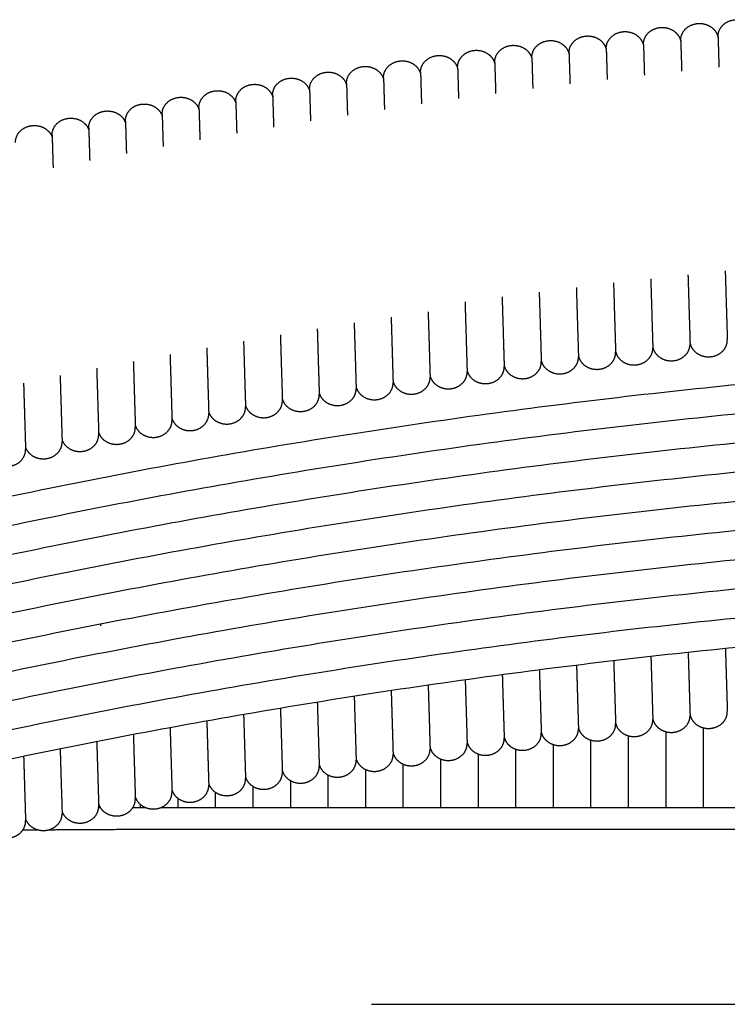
# Model space of a CAD drawing. Header units: millimetres. Extents: x -31695 to -19845, y -5614 to 7253.
# Tile 33 of 256: x -28139 to -28068, y -4019 to -3921. Entities that reach past the tile are written whole.
import ezdxf

# ---------------------------------------------------------------- set-up
doc = ezdxf.new("R2010")
doc.units = ezdxf.units.MM
doc.layers.add('2d', color=7, linetype='Continuous', true_color=0x000000)

msp = doc.modelspace()

# ---------------------------------------------------------------- linework, layer by layer
at = {"layer": '2d', "linetype": 'Continuous', "lineweight": -3}
msp.add_lwpolyline([(-28103.811, -4019.466), (-27998.534, -4019.466)], dxfattribs=at)
for points, weights, knots in [([(-28069.143, -3922.684), (-28069.164, -3921.993), (-28068.629, -3921.492), (-28068.094, -3920.991), (-28067.317, -3920.972), (-28066.54, -3920.954), (-28065.975, -3921.429), (-28065.508, -3921.822), (-28065.411, -3922.388)], [1, 0.923879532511, 1, 0.923879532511, 1, 0.923879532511, 1, 0.945896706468, 1], [0, 0, 0, 0.1374447, 0.1374447, 0.2748894, 0.2748894, 0.412334, 0.412334, 0.5279912, 0.5279912, 0.5279912]), ([(-28076.601, -3923.459), (-28076.622, -3922.768), (-28076.087, -3922.266), (-28075.552, -3921.765), (-28074.775, -3921.746), (-28073.997, -3921.728), (-28073.433, -3922.203), (-28072.984, -3922.581), (-28072.876, -3923.123)], [1, 0.923879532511, 1, 0.923879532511, 1, 0.923879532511, 1, 0.949749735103, 1], [0, 0, 0, 0.1374447, 0.1374447, 0.2748894, 0.2748894, 0.412334, 0.412334, 0.5237604, 0.5237604, 0.5237604]), ([(-28072.873, -3923.061), (-28072.894, -3922.371), (-28072.359, -3921.869), (-28071.824, -3921.368), (-28071.047, -3921.349), (-28070.27, -3921.331), (-28069.705, -3921.806), (-28069.247, -3922.192), (-28069.144, -3922.745)], [1, 0.923879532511, 1, 0.923879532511, 1, 0.923879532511, 1, 0.947841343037, 1], [0, 0, 0, 0.1374447, 0.1374447, 0.2748894, 0.2748894, 0.412334, 0.412334, 0.5258749, 0.5258749, 0.5258749]), ([(-28084.047, -3924.313), (-28084.068, -3923.623), (-28083.533, -3923.121), (-28082.998, -3922.62), (-28082.221, -3922.601), (-28081.444, -3922.583), (-28080.879, -3923.058), (-28080.456, -3923.415), (-28080.334, -3923.922)], [1, 0.923879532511, 1, 0.923879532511, 1, 0.923879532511, 1, 0.95490735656, 1], [0, 0, 0, 0.1374447, 0.1374447, 0.2748894, 0.2748894, 0.412334, 0.412334, 0.5178411, 0.5178411, 0.5178411]), ([(-28080.326, -3923.876), (-28080.347, -3923.185), (-28079.812, -3922.684), (-28079.277, -3922.182), (-28078.499, -3922.164), (-28077.722, -3922.145), (-28077.158, -3922.621), (-28076.718, -3922.991), (-28076.605, -3923.52)], [1, 0.923879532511, 1, 0.923879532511, 1, 0.923879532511, 1, 0.951621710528, 1], [0, 0, 0, 0.1374447, 0.1374447, 0.2748894, 0.2748894, 0.412334, 0.412334, 0.5216478, 0.5216478, 0.5216478]), ([(-28091.481, -3925.248), (-28091.502, -3924.558), (-28090.967, -3924.056), (-28090.432, -3923.555), (-28089.655, -3923.536), (-28088.878, -3923.518), (-28088.313, -3923.993), (-28087.9, -3924.341), (-28087.774, -3924.834)], [1, 0.923879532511, 1, 0.923879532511, 1, 0.923879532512, 1, 0.956994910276, 1], [0, 0, 0, 0.1374447, 0.1374447, 0.2748894, 0.2748894, 0.412334, 0.412334, 0.5153517, 0.5153517, 0.5153517]), ([(-28087.766, -3924.771), (-28087.787, -3924.08), (-28087.252, -3923.579), (-28086.717, -3923.077), (-28085.94, -3923.059), (-28085.162, -3923.04), (-28084.598, -3923.515), (-28084.176, -3923.871), (-28084.054, -3924.376)], [1, 0.923879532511, 1, 0.923879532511, 1, 0.923879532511, 1, 0.955255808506, 1], [0, 0, 0, 0.1374447, 0.1374447, 0.2748894, 0.2748894, 0.412334, 0.412334, 0.5174295, 0.5174295, 0.5174295]), ([(-28098.902, -3926.263), (-28098.922, -3925.572), (-28098.388, -3925.071), (-28097.853, -3924.57), (-28097.075, -3924.551), (-28096.298, -3924.533), (-28095.733, -3925.008), (-28095.31, -3925.364), (-28095.189, -3925.871)], [1, 0.923879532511, 1, 0.923879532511, 1, 0.923879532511, 1, 0.954964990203, 1], [0, 0, 0, 0.1374447, 0.1374447, 0.2748894, 0.2748894, 0.412334, 0.412334, 0.5177731, 0.5177731, 0.5177731]), ([(-28095.193, -3925.746), (-28095.214, -3925.055), (-28094.679, -3924.554), (-28094.144, -3924.052), (-28093.367, -3924.034), (-28092.59, -3924.015), (-28092.025, -3924.49), (-28091.602, -3924.847), (-28091.48, -3925.354)], [1, 0.923879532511, 1, 0.923879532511, 1, 0.923879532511, 1, 0.954951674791, 1], [0, 0, 0, 0.1374447, 0.1374447, 0.2748894, 0.2748894, 0.412334, 0.412334, 0.5177888, 0.5177888, 0.5177888]), ([(-28106.307, -3927.358), (-28106.328, -3926.667), (-28105.793, -3926.166), (-28105.258, -3925.664), (-28104.481, -3925.646), (-28103.703, -3925.627), (-28103.139, -3926.103), (-28102.728, -3926.449), (-28102.601, -3926.94)], [1, 0.923879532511, 1, 0.923879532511, 1, 0.923879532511, 1, 0.957345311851, 1], [0, 0, 0, 0.1374447, 0.1374447, 0.2748894, 0.2748894, 0.412334, 0.412334, 0.5149281, 0.5149281, 0.5149281]), ([(-28102.606, -3926.8), (-28102.627, -3926.11), (-28102.092, -3925.608), (-28101.557, -3925.107), (-28100.78, -3925.088), (-28100.003, -3925.07), (-28099.438, -3925.545), (-28099.018, -3925.899), (-28098.895, -3926.402)], [1, 0.923879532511, 1, 0.923879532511, 1, 0.923879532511, 1, 0.955579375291, 1], [0, 0, 0, 0.1374447, 0.1374447, 0.2748894, 0.2748894, 0.412334, 0.412334, 0.517046, 0.517046, 0.517046]), ([(-28113.697, -3928.532), (-28113.718, -3927.842), (-28113.183, -3927.34), (-28112.648, -3926.839), (-28111.871, -3926.82), (-28111.093, -3926.802), (-28110.529, -3927.277), (-28110.135, -3927.608), (-28110.001, -3928.075)], [1, 0.923879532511, 1, 0.923879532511, 1, 0.923879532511, 1, 0.960767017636, 1], [0, 0, 0, 0.1374447, 0.1374447, 0.2748894, 0.2748894, 0.412334, 0.412334, 0.5106987, 0.5106987, 0.5106987]), ([(-28110.004, -3927.935), (-28110.025, -3927.244), (-28109.49, -3926.743), (-28108.955, -3926.242), (-28108.178, -3926.223), (-28107.4, -3926.205), (-28106.836, -3926.68), (-28106.434, -3927.019), (-28106.303, -3927.497)], [1, 0.923879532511, 1, 0.923879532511, 1, 0.923879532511, 1, 0.959074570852, 1], [0, 0, 0, 0.1374447, 0.1374447, 0.2748894, 0.2748894, 0.412334, 0.412334, 0.5128123, 0.5128123, 0.5128123]), ([(-28117.385, -3929.149), (-28117.406, -3928.459), (-28116.871, -3927.957), (-28116.336, -3927.456), (-28115.559, -3927.437), (-28114.782, -3927.419), (-28114.217, -3927.894), (-28113.833, -3928.218), (-28113.696, -3928.672)], [1, 0.923879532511, 1, 0.923879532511, 1, 0.923879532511, 1, 0.962422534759, 1], [0, 0, 0, 0.1374447, 0.1374447, 0.2748894, 0.2748894, 0.412334, 0.412334, 0.5085875, 0.5085875, 0.5085875]), ([(-28124.749, -3930.443), (-28124.77, -3929.752), (-28124.235, -3929.251), (-28123.7, -3928.749), (-28122.923, -3928.731), (-28122.146, -3928.712), (-28121.581, -3929.188), (-28121.205, -3929.505), (-28121.065, -3929.949)], [1, 0.923879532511, 1, 0.923879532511, 1, 0.923879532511, 1, 0.96386710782, 1], [0, 0, 0, 0.1374447, 0.1374447, 0.2748894, 0.2748894, 0.412334, 0.412334, 0.5067077, 0.5067077, 0.5067077]), ([(-28121.07, -3929.786), (-28121.091, -3929.096), (-28120.556, -3928.594), (-28120.021, -3928.093), (-28119.243, -3928.074), (-28118.466, -3928.056), (-28117.902, -3928.531), (-28117.519, -3928.854), (-28117.381, -3929.306)], [1, 0.923879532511, 1, 0.923879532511, 1, 0.923879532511, 1, 0.962695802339, 1], [0, 0, 0, 0.1374447, 0.1374447, 0.2748894, 0.2748894, 0.412334, 0.412334, 0.5082346, 0.5082346, 0.5082346]), ([(-28128.424, -3931.12), (-28128.445, -3930.429), (-28127.91, -3929.927), (-28127.375, -3929.426), (-28126.598, -3929.408), (-28125.821, -3929.389), (-28125.256, -3929.864), (-28124.886, -3930.176), (-28124.744, -3930.611)], [1, 0.923879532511, 1, 0.923879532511, 1, 0.923879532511, 1, 0.965020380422, 1], [0, 0, 0, 0.1374447, 0.1374447, 0.2748894, 0.2748894, 0.412334, 0.412334, 0.5051804, 0.5051804, 0.5051804]), ([(-28135.76, -3932.532), (-28135.781, -3931.841), (-28135.246, -3931.34), (-28134.711, -3930.838), (-28133.933, -3930.82), (-28133.156, -3930.801), (-28132.592, -3931.277), (-28132.234, -3931.578), (-28132.089, -3931.996)], [1, 0.923879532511, 1, 0.923879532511, 1, 0.923879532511, 1, 0.967272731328, 1], [0, 0, 0, 0.1374447, 0.1374447, 0.2748894, 0.2748894, 0.412334, 0.412334, 0.5021244, 0.5021244, 0.5021244]), ([(-28132.095, -3931.816), (-28132.115, -3931.125), (-28131.58, -3930.624), (-28131.046, -3930.122), (-28130.268, -3930.104), (-28129.491, -3930.085), (-28128.926, -3930.561), (-28128.563, -3930.867), (-28128.419, -3931.294)], [1, 0.923879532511, 1, 0.923879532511, 1, 0.923879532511, 1, 0.966155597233, 1], [0, 0, 0, 0.1374447, 0.1374447, 0.2748894, 0.2748894, 0.412334, 0.412334, 0.5036526, 0.5036526, 0.5036526]), ([(-28139.42, -3933.268), (-28139.441, -3932.577), (-28138.906, -3932.076), (-28138.371, -3931.574), (-28137.594, -3931.556), (-28136.816, -3931.537), (-28136.252, -3932.012), (-28135.901, -3932.308), (-28135.754, -3932.718)], [1, 0.923879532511, 1, 0.923879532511, 1, 0.923879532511, 1, 0.968371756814, 1], [0, 0, 0, 0.1374447, 0.1374447, 0.2748894, 0.2748894, 0.412334, 0.412334, 0.5005957, 0.5005957, 0.5005957]), ([(-28075.664, -3953.737), (-28075.55, -3954.266), (-28075.111, -3954.636), (-28074.546, -3955.112), (-28073.769, -3955.093), (-28072.992, -3955.075), (-28072.457, -3954.573), (-28071.922, -3954.072), (-28071.942, -3953.381)], [1, 0.95164424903, 1, 0.923879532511, 1, 0.923879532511, 1, 0.923879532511, 1], [0, 0, 0, 0.1092881, 0.1092881, 0.2467328, 0.2467328, 0.3841775, 0.3841775, 0.5216221, 0.5216221, 0.5216221]), ([(-28071.94, -3953.32), (-28071.832, -3953.861), (-28071.383, -3954.239), (-28070.819, -3954.714), (-28070.041, -3954.696), (-28069.264, -3954.677), (-28068.729, -3954.176), (-28068.194, -3953.674), (-28068.215, -3952.984)], [1, 0.949767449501, 1, 0.923879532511, 1, 0.923879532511, 1, 0.923879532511, 1], [0, 0, 0, 0.1114065, 0.1114065, 0.2488512, 0.2488512, 0.3862959, 0.3862959, 0.5237406, 0.5237406, 0.5237406]), ([(-28083.102, -3954.628), (-28082.98, -3955.135), (-28082.557, -3955.491), (-28081.993, -3955.966), (-28081.215, -3955.948), (-28080.438, -3955.929), (-28079.903, -3955.428), (-28079.368, -3954.926), (-28079.389, -3954.236)], [1, 0.954978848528, 1, 0.923879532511, 1, 0.923879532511, 1, 0.923879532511, 1], [0, 0, 0, 0.1054227, 0.1054227, 0.2428674, 0.2428674, 0.3803121, 0.3803121, 0.5177568, 0.5177568, 0.5177568]), ([(-28079.38, -3954.19), (-28079.259, -3954.697), (-28078.835, -3955.054), (-28078.271, -3955.529), (-28077.494, -3955.51), (-28076.716, -3955.492), (-28076.181, -3954.991), (-28075.646, -3954.489), (-28075.667, -3953.798)], [1, 0.954978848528, 1, 0.923879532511, 1, 0.923879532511, 1, 0.923879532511, 1], [0, 0, 0, 0.1054227, 0.1054227, 0.2428674, 0.2428674, 0.3803121, 0.3803121, 0.5177568, 0.5177568, 0.5177568]), ([(-28090.536, -3955.563), (-28090.414, -3956.07), (-28089.991, -3956.426), (-28089.427, -3956.901), (-28088.649, -3956.883), (-28087.872, -3956.864), (-28087.337, -3956.363), (-28086.802, -3955.861), (-28086.823, -3955.171)], [1, 0.954978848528, 1, 0.923879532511, 1, 0.923879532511, 1, 0.923879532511, 1], [0, 0, 0, 0.1054227, 0.1054227, 0.2428674, 0.2428674, 0.3803121, 0.3803121, 0.5177568, 0.5177568, 0.5177568]), ([(-28086.82, -3955.085), (-28086.699, -3955.592), (-28086.276, -3955.949), (-28085.711, -3956.424), (-28084.934, -3956.405), (-28084.157, -3956.387), (-28083.622, -3955.885), (-28083.087, -3955.384), (-28083.107, -3954.693)], [1, 0.954978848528, 1, 0.923879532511, 1, 0.923879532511, 1, 0.923879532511, 1], [0, 0, 0, 0.1054227, 0.1054227, 0.2428674, 0.2428674, 0.3803121, 0.3803121, 0.5177568, 0.5177568, 0.5177568]), ([(-28097.956, -3956.578), (-28097.835, -3957.084), (-28097.411, -3957.441), (-28096.847, -3957.916), (-28096.069, -3957.898), (-28095.292, -3957.879), (-28094.757, -3957.378), (-28094.222, -3956.876), (-28094.243, -3956.186)], [1, 0.954978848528, 1, 0.923879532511, 1, 0.923879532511, 1, 0.923879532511, 1], [0, 0, 0, 0.1054227, 0.1054227, 0.2428674, 0.2428674, 0.3803121, 0.3803121, 0.5177568, 0.5177568, 0.5177568]), ([(-28094.248, -3956.06), (-28094.126, -3956.567), (-28093.703, -3956.923), (-28093.138, -3957.399), (-28092.361, -3957.38), (-28091.584, -3957.362), (-28091.049, -3956.86), (-28090.514, -3956.359), (-28090.535, -3955.668)], [1, 0.954978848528, 1, 0.923879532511, 1, 0.923879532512, 1, 0.923879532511, 1], [0, 0, 0, 0.1054227, 0.1054227, 0.2428674, 0.2428674, 0.3803121, 0.3803121, 0.5177568, 0.5177568, 0.5177568]), ([(-28105.35, -3957.719), (-28105.219, -3958.197), (-28104.817, -3958.536), (-28104.252, -3959.011), (-28103.475, -3958.992), (-28102.698, -3958.974), (-28102.163, -3958.473), (-28101.628, -3957.971), (-28101.649, -3957.28)], [1, 0.959117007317, 1, 0.923879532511, 1, 0.923879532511, 1, 0.923879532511, 1], [0, 0, 0, 0.1004258, 0.1004258, 0.2378705, 0.2378705, 0.3753151, 0.3753151, 0.5127598, 0.5127598, 0.5127598]), ([(-28101.654, -3957.142), (-28101.527, -3957.632), (-28101.116, -3957.978), (-28100.552, -3958.454), (-28099.774, -3958.435), (-28098.997, -3958.417), (-28098.462, -3957.915), (-28097.927, -3957.414), (-28097.948, -3956.723)], [1, 0.957386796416, 1, 0.923879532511, 1, 0.923879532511, 1, 0.923879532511, 1], [0, 0, 0, 0.1025438, 0.1025438, 0.2399885, 0.2399885, 0.3774332, 0.3774332, 0.5148779, 0.5148779, 0.5148779]), ([(-28112.728, -3958.932), (-28112.591, -3959.387), (-28112.207, -3959.71), (-28111.642, -3960.185), (-28110.865, -3960.167), (-28110.087, -3960.148), (-28109.552, -3959.647), (-28109.018, -3959.146), (-28109.038, -3958.455)], [1, 0.962471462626, 1, 0.923879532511, 1, 0.923879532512, 1, 0.923879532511, 1], [0, 0, 0, 0.0961904, 0.0961904, 0.233635, 0.233635, 0.3710797, 0.3710797, 0.5085244, 0.5085244, 0.5085244]), ([(-28109.041, -3958.316), (-28108.907, -3958.782), (-28108.514, -3959.113), (-28107.949, -3959.588), (-28107.172, -3959.57), (-28106.395, -3959.551), (-28105.86, -3959.05), (-28105.325, -3958.548), (-28105.346, -3957.858)], [1, 0.960812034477, 1, 0.923879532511, 1, 0.923879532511, 1, 0.923879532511, 1], [0, 0, 0, 0.0983078, 0.0983078, 0.2357525, 0.2357525, 0.3731972, 0.3731972, 0.5106418, 0.5106418, 0.5106418]), ([(-28116.411, -3959.569), (-28116.27, -3960.011), (-28115.895, -3960.327), (-28115.331, -3960.802), (-28114.553, -3960.784), (-28113.776, -3960.765), (-28113.241, -3960.264), (-28112.706, -3959.763), (-28112.727, -3959.072)], [1, 0.964094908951, 1, 0.923879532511, 1, 0.923879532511, 1, 0.923879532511, 1], [0, 0, 0, 0.0940739, 0.0940739, 0.2315186, 0.2315186, 0.3689633, 0.3689633, 0.5064079, 0.5064079, 0.5064079]), ([(-28123.758, -3960.912), (-28123.612, -3961.324), (-28123.259, -3961.621), (-28122.695, -3962.096), (-28121.917, -3962.078), (-28121.14, -3962.059), (-28120.605, -3961.558), (-28120.07, -3961.056), (-28120.091, -3960.366)], [1, 0.968085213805, 1, 0.923879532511, 1, 0.923879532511, 1, 0.923879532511, 1], [0, 0, 0, 0.0886627, 0.0886627, 0.2261074, 0.2261074, 0.363552, 0.363552, 0.5009967, 0.5009967, 0.5009967]), ([(-28120.089, -3960.225), (-28119.946, -3960.656), (-28119.579, -3960.964), (-28119.015, -3961.439), (-28118.238, -3961.421), (-28117.46, -3961.402), (-28116.925, -3960.901), (-28116.39, -3960.399), (-28116.411, -3959.709)], [1, 0.965682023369, 1, 0.923879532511, 1, 0.923879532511, 1, 0.923879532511, 1], [0, 0, 0, 0.0919589, 0.0919589, 0.2294036, 0.2294036, 0.3668483, 0.3668483, 0.5042929, 0.5042929, 0.5042929]), ([(-28127.441, -3961.564), (-28127.298, -3961.991), (-28126.934, -3962.297), (-28126.37, -3962.773), (-28125.592, -3962.754), (-28124.815, -3962.736), (-28124.28, -3962.234), (-28123.745, -3961.733), (-28123.766, -3961.042)], [1, 0.966155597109, 1, 0.923879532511, 1, 0.923879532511, 1, 0.923879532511, 1], [0, 0, 0, 0.0913186, 0.0913186, 0.2287632, 0.2287632, 0.3662079, 0.3662079, 0.5036526, 0.5036526, 0.5036526]), ([(-28131.103, -3962.285), (-28130.957, -3962.697), (-28130.604, -3962.994), (-28130.04, -3963.469), (-28129.262, -3963.45), (-28128.485, -3963.432), (-28127.95, -3962.931), (-28127.415, -3962.429), (-28127.436, -3961.738)], [1, 0.968085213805, 1, 0.923879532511, 1, 0.923879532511, 1, 0.923879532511, 1], [0, 0, 0, 0.0886627, 0.0886627, 0.2261074, 0.2261074, 0.363552, 0.363552, 0.5009967, 0.5009967, 0.5009967]), ([(-28138.429, -3963.737), (-28138.282, -3964.149), (-28137.93, -3964.446), (-28137.365, -3964.921), (-28136.588, -3964.902), (-28135.811, -3964.884), (-28135.276, -3964.382), (-28134.741, -3963.881), (-28134.761, -3963.19)], [1, 0.968085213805, 1, 0.923879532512, 1, 0.923879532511, 1, 0.923879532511, 1], [0, 0, 0, 0.0886627, 0.0886627, 0.2261074, 0.2261074, 0.363552, 0.363552, 0.5009967, 0.5009967, 0.5009967]), ([(-28134.768, -3963.001), (-28134.622, -3963.413), (-28134.269, -3963.71), (-28133.705, -3964.185), (-28132.928, -3964.167), (-28132.15, -3964.148), (-28131.615, -3963.647), (-28131.08, -3963.145), (-28131.101, -3962.455)], [1, 0.968085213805, 1, 0.923879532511, 1, 0.923879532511, 1, 0.923879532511, 1], [0, 0, 0, 0.0886627, 0.0886627, 0.2261074, 0.2261074, 0.363552, 0.363552, 0.5009967, 0.5009967, 0.5009967]), ([(-28142.084, -3964.492), (-28141.937, -3964.904), (-28141.585, -3965.201), (-28141.02, -3965.676), (-28140.243, -3965.658), (-28139.465, -3965.639), (-28138.931, -3965.138), (-28138.396, -3964.636), (-28138.416, -3963.946)], [1, 0.968085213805, 1, 0.923879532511, 1, 0.923879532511, 1, 0.923879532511, 1], [0, 0, 0, 0.0886627, 0.0886627, 0.2261074, 0.2261074, 0.363552, 0.363552, 0.5009967, 0.5009967, 0.5009967]), ([(-28079.38, -3991.364), (-28079.259, -3991.871), (-28078.835, -3992.227), (-28078.271, -3992.703), (-28077.494, -3992.684), (-28076.716, -3992.666), (-28076.181, -3992.164), (-28075.646, -3991.663), (-28075.667, -3990.972)], [1, 0.954978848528, 1, 0.923879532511, 1, 0.923879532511, 1, 0.923879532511, 1], [0, 0, 0, 0.1054227, 0.1054227, 0.2428674, 0.2428674, 0.3803121, 0.3803121, 0.5177568, 0.5177568, 0.5177568]), ([(-28075.664, -3990.911), (-28075.55, -3991.44), (-28075.111, -3991.81), (-28074.546, -3992.285), (-28073.769, -3992.267), (-28072.992, -3992.248), (-28072.457, -3991.747), (-28071.922, -3991.245), (-28071.942, -3990.555)], [1, 0.951644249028, 1, 0.923879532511, 1, 0.923879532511, 1, 0.923879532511, 1], [0, 0, 0, 0.1092881, 0.1092881, 0.2467328, 0.2467328, 0.3841775, 0.3841775, 0.5216221, 0.5216221, 0.5216221]), ([(-28071.94, -3990.494), (-28071.832, -3991.035), (-28071.383, -3991.413), (-28070.819, -3991.888), (-28070.041, -3991.87), (-28069.264, -3991.851), (-28068.729, -3991.35), (-28068.195, -3990.849), (-28068.215, -3990.16)], [1, 0.949767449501, 1, 0.923879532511, 1, 0.923879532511, 1, 0.924140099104, 1], [0, 0, 0, 0.1114065, 0.1114065, 0.2488512, 0.2488512, 0.3862959, 0.3862959, 0.523502, 0.523502, 0.523502]), ([(-28086.82, -3992.259), (-28086.699, -3992.766), (-28086.276, -3993.122), (-28085.711, -3993.598), (-28084.934, -3993.579), (-28084.157, -3993.561), (-28083.622, -3993.059), (-28083.087, -3992.558), (-28083.107, -3991.867)], [1, 0.954978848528, 1, 0.923879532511, 1, 0.923879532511, 1, 0.923879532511, 1], [0, 0, 0, 0.1054227, 0.1054227, 0.2428674, 0.2428674, 0.3803121, 0.3803121, 0.5177568, 0.5177568, 0.5177568]), ([(-28083.102, -3991.802), (-28082.98, -3992.308), (-28082.557, -3992.665), (-28081.993, -3993.14), (-28081.215, -3993.122), (-28080.438, -3993.103), (-28079.903, -3992.602), (-28079.368, -3992.1), (-28079.389, -3991.41)], [1, 0.954978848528, 1, 0.923879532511, 1, 0.923879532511, 1, 0.923879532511, 1], [0, 0, 0, 0.1054227, 0.1054227, 0.2428674, 0.2428674, 0.3803121, 0.3803121, 0.5177568, 0.5177568, 0.5177568]), ([(-28094.248, -3993.234), (-28094.126, -3993.741), (-28093.703, -3994.097), (-28093.138, -3994.572), (-28092.361, -3994.554), (-28091.584, -3994.535), (-28091.049, -3994.034), (-28090.514, -3993.533), (-28090.535, -3992.842)], [1, 0.954978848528, 1, 0.923879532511, 1, 0.923879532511, 1, 0.923879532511, 1], [0, 0, 0, 0.1054227, 0.1054227, 0.2428674, 0.2428674, 0.3803121, 0.3803121, 0.5177568, 0.5177568, 0.5177568]), ([(-28090.536, -3992.737), (-28090.414, -3993.243), (-28089.991, -3993.6), (-28089.427, -3994.075), (-28088.649, -3994.057), (-28087.872, -3994.038), (-28087.337, -3993.537), (-28086.802, -3993.035), (-28086.823, -3992.345)], [1, 0.954978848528, 1, 0.923879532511, 1, 0.923879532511, 1, 0.923879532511, 1], [0, 0, 0, 0.1054227, 0.1054227, 0.2428674, 0.2428674, 0.3803121, 0.3803121, 0.5177568, 0.5177568, 0.5177568]), ([(-28101.654, -3994.316), (-28101.527, -3994.806), (-28101.116, -3995.152), (-28100.552, -3995.627), (-28099.774, -3995.609), (-28098.997, -3995.59), (-28098.462, -3995.089), (-28097.927, -3994.587), (-28097.948, -3993.897)], [1, 0.957386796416, 1, 0.923879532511, 1, 0.923879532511, 1, 0.923879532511, 1], [0, 0, 0, 0.1025438, 0.1025438, 0.2399885, 0.2399885, 0.3774332, 0.3774332, 0.5148779, 0.5148779, 0.5148779]), ([(-28097.956, -3993.751), (-28097.835, -3994.258), (-28097.411, -3994.615), (-28096.847, -3995.09), (-28096.069, -3995.071), (-28095.292, -3995.053), (-28094.757, -3994.551), (-28094.222, -3994.05), (-28094.243, -3993.359)], [1, 0.954978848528, 1, 0.923879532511, 1, 0.923879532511, 1, 0.923879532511, 1], [0, 0, 0, 0.1054227, 0.1054227, 0.2428674, 0.2428674, 0.3803121, 0.3803121, 0.5177568, 0.5177568, 0.5177568]), ([(-28105.35, -3994.893), (-28105.219, -3995.371), (-28104.817, -3995.709), (-28104.252, -3996.185), (-28103.475, -3996.166), (-28102.698, -3996.148), (-28102.163, -3995.646), (-28101.628, -3995.145), (-28101.649, -3994.454)], [1, 0.959117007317, 1, 0.923879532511, 1, 0.923879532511, 1, 0.923879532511, 1], [0, 0, 0, 0.1004258, 0.1004258, 0.2378705, 0.2378705, 0.3753151, 0.3753151, 0.5127598, 0.5127598, 0.5127598]), ([(-28112.728, -3996.106), (-28112.591, -3996.56), (-28112.207, -3996.884), (-28111.642, -3997.359), (-28110.865, -3997.341), (-28110.087, -3997.322), (-28109.552, -3996.821), (-28109.018, -3996.319), (-28109.038, -3995.629)], [1, 0.962471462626, 1, 0.923879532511, 1, 0.923879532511, 1, 0.923879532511, 1], [0, 0, 0, 0.0961904, 0.0961904, 0.233635, 0.233635, 0.3710797, 0.3710797, 0.5085244, 0.5085244, 0.5085244]), ([(-28109.041, -3995.489), (-28108.907, -3995.956), (-28108.514, -3996.287), (-28107.949, -3996.762), (-28107.172, -3996.743), (-28106.395, -3996.725), (-28105.86, -3996.224), (-28105.325, -3995.722), (-28105.346, -3995.031)], [1, 0.960812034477, 1, 0.923879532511, 1, 0.923879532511, 1, 0.923879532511, 1], [0, 0, 0, 0.0983078, 0.0983078, 0.2357525, 0.2357525, 0.3731972, 0.3731972, 0.5106418, 0.5106418, 0.5106418]), ([(-28120.089, -3997.399), (-28119.946, -3997.829), (-28119.579, -3998.138), (-28119.015, -3998.613), (-28118.238, -3998.595), (-28117.46, -3998.576), (-28116.925, -3998.075), (-28116.39, -3997.573), (-28116.411, -3996.883)], [1, 0.96568202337, 1, 0.923879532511, 1, 0.923879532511, 1, 0.923879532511, 1], [0, 0, 0, 0.0919589, 0.0919589, 0.2294036, 0.2294036, 0.3668483, 0.3668483, 0.5042929, 0.5042929, 0.5042929]), ([(-28116.411, -3996.743), (-28116.27, -3997.185), (-28115.895, -3997.501), (-28115.331, -3997.976), (-28114.553, -3997.958), (-28113.776, -3997.939), (-28113.241, -3997.438), (-28112.706, -3996.936), (-28112.727, -3996.246)], [1, 0.964094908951, 1, 0.923879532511, 1, 0.923879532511, 1, 0.923879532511, 1], [0, 0, 0, 0.0940739, 0.0940739, 0.2315186, 0.2315186, 0.3689633, 0.3689633, 0.5064079, 0.5064079, 0.5064079]), ([(-28123.758, -3998.086), (-28123.612, -3998.498), (-28123.259, -3998.795), (-28122.695, -3999.27), (-28121.917, -3999.251), (-28121.14, -3999.233), (-28120.605, -3998.731), (-28120.07, -3998.23), (-28120.091, -3997.539)], [1, 0.968085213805, 1, 0.923879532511, 1, 0.923879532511, 1, 0.923879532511, 1], [0, 0, 0, 0.0886627, 0.0886627, 0.2261074, 0.2261074, 0.363552, 0.363552, 0.5009967, 0.5009967, 0.5009967]), ([(-28127.441, -3998.738), (-28127.298, -3999.165), (-28126.934, -3999.471), (-28126.37, -3999.946), (-28125.592, -3999.928), (-28124.815, -3999.909), (-28124.28, -3999.408), (-28123.745, -3998.907), (-28123.766, -3998.216)], [1, 0.966155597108, 1, 0.923879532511, 1, 0.923879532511, 1, 0.923879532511, 1], [0, 0, 0, 0.0913186, 0.0913186, 0.2287632, 0.2287632, 0.3662079, 0.3662079, 0.5036526, 0.5036526, 0.5036526]), ([(-28134.768, -4000.175), (-28134.622, -4000.586), (-28134.269, -4000.884), (-28133.705, -4001.359), (-28132.928, -4001.34), (-28132.15, -4001.322), (-28131.615, -4000.82), (-28131.08, -4000.319), (-28131.101, -3999.628)], [1, 0.968085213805, 1, 0.923879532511, 1, 0.923879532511, 1, 0.923879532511, 1], [0, 0, 0, 0.0886627, 0.0886627, 0.2261074, 0.2261074, 0.363552, 0.363552, 0.5009967, 0.5009967, 0.5009967]), ([(-28131.103, -3999.459), (-28130.957, -3999.87), (-28130.604, -4000.167), (-28130.04, -4000.643), (-28129.262, -4000.624), (-28128.485, -4000.606), (-28127.95, -4000.104), (-28127.415, -3999.603), (-28127.436, -3998.912)], [1, 0.968085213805, 1, 0.923879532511, 1, 0.923879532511, 1, 0.923879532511, 1], [0, 0, 0, 0.0886627, 0.0886627, 0.2261074, 0.2261074, 0.363552, 0.363552, 0.5009967, 0.5009967, 0.5009967]), ([(-28138.429, -4000.91), (-28138.282, -4001.322), (-28137.93, -4001.619), (-28137.365, -4002.095), (-28136.588, -4002.076), (-28135.811, -4002.058), (-28135.276, -4001.556), (-28134.741, -4001.055), (-28134.761, -4000.364)], [1, 0.968085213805, 1, 0.923879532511, 1, 0.923879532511, 1, 0.923879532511, 1], [0, 0, 0, 0.0886627, 0.0886627, 0.2261074, 0.2261074, 0.363552, 0.363552, 0.5009967, 0.5009967, 0.5009967]), ([(-28142.084, -4001.666), (-28141.937, -4002.078), (-28141.585, -4002.375), (-28141.02, -4002.85), (-28140.243, -4002.832), (-28139.465, -4002.813), (-28138.931, -4002.312), (-28138.396, -4001.81), (-28138.416, -4001.12)], [1, 0.968085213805, 1, 0.923879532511, 1, 0.923879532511, 1, 0.923879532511, 1], [0, 0, 0, 0.0886627, 0.0886627, 0.2261074, 0.2261074, 0.363552, 0.363552, 0.5009967, 0.5009967, 0.5009967]), ([(-28136.079, -4002.001), (-28132.791, -4001.975), (-28129.503, -4001.963), (-28122.043, -4001.939), (-28114.584, -4001.943)], [1, 0.999997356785, 1, 0.999997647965, 1], [0, 0, 0, 0.613019, 0.613019, 2.003675, 2.003675, 2.003675])]:
    msp.add_rational_spline(points, weights, degree=2, knots=knots, dxfattribs=at)
for points, degree in [([(-28069.143, -3922.684), (-28069.097, -3924.203), (-28069.052, -3925.722)], 2), ([(-28080.326, -3923.876), (-28080.279, -3925.412), (-28080.233, -3926.949)], 2), ([(-28076.601, -3923.459), (-28076.555, -3924.989), (-28076.509, -3926.52)], 2), ([(-28072.873, -3923.061), (-28072.827, -3924.586), (-28072.782, -3926.111)], 2), ([(-28087.766, -3924.771), (-28087.719, -3926.319), (-28087.673, -3927.867)], 2), ([(-28084.047, -3924.313), (-28084.001, -3925.855), (-28083.954, -3927.398)], 2), ([(-28095.193, -3925.746), (-28095.146, -3927.305), (-28095.099, -3928.864)], 2), ([(-28091.481, -3925.248), (-28091.434, -3926.802), (-28091.388, -3928.356)], 2), ([(-28102.606, -3926.8), (-28102.559, -3928.371), (-28102.512, -3929.942)], 2), ([(-28098.902, -3926.263), (-28098.854, -3927.828), (-28098.807, -3929.393)], 2), ([(-28110.004, -3927.935), (-28109.956, -3929.517), (-28109.909, -3931.099)], 2), ([(-28106.307, -3927.358), (-28106.26, -3928.934), (-28106.212, -3930.511)], 2), ([(-28113.697, -3928.532), (-28113.649, -3930.12), (-28113.601, -3931.708)], 2), ([(-28121.07, -3929.786), (-28121.021, -3931.385), (-28120.973, -3932.984)], 2), ([(-28117.385, -3929.149), (-28117.337, -3930.743), (-28117.289, -3932.336)], 2), ([(-28124.749, -3930.443), (-28124.701, -3932.047), (-28124.653, -3933.652)], 2), ([(-28132.095, -3931.816), (-28132.046, -3933.431), (-28131.997, -3935.047)], 2), ([(-28128.424, -3931.12), (-28128.376, -3932.73), (-28128.327, -3934.34)], 2), ([(-28135.76, -3932.532), (-28135.711, -3934.153), (-28135.662, -3935.774)], 2), ([(-28072.151, -3946.48), (-28072.047, -3949.9), (-28071.944, -3953.32)], 2), ([(-28068.423, -3946.095), (-28068.319, -3949.539), (-28068.215, -3952.984)], 2), ([(-28079.598, -3947.31), (-28079.493, -3950.773), (-28079.389, -3954.236)], 2), ([(-28075.876, -3946.885), (-28075.771, -3950.342), (-28075.667, -3953.798)], 2), ([(-28087.032, -3948.22), (-28086.928, -3951.696), (-28086.823, -3955.171)], 2), ([(-28083.317, -3947.755), (-28083.212, -3951.224), (-28083.107, -3954.693)], 2), ([(-28094.453, -3949.211), (-28094.348, -3952.698), (-28094.243, -3956.186)], 2), ([(-28090.745, -3948.706), (-28090.64, -3952.187), (-28090.535, -3955.668)], 2), ([(-28098.145, -3950.194), (-28098.046, -3953.458), (-28097.948, -3956.723)], 2), ([(-28105.543, -3951.31), (-28105.444, -3954.584), (-28105.346, -3957.858)], 2), ([(-28101.846, -3950.742), (-28101.747, -3954.011), (-28101.649, -3957.28)], 2), ([(-28112.925, -3952.506), (-28112.826, -3955.789), (-28112.727, -3959.072)], 2), ([(-28109.236, -3951.898), (-28109.137, -3955.176), (-28109.038, -3958.455)], 2), ([(-28116.609, -3953.133), (-28116.51, -3956.421), (-28116.411, -3959.709)], 2), ([(-28123.965, -3954.449), (-28123.865, -3957.745), (-28123.766, -3961.042)], 2), ([(-28120.289, -3953.781), (-28120.19, -3957.073), (-28120.091, -3960.366)], 2), ([(-28127.635, -3955.136), (-28127.536, -3958.437), (-28127.436, -3961.738)], 2), ([(-28131.301, -3955.843), (-28131.201, -3959.149), (-28131.101, -3962.455)], 2), ([(-28138.616, -3957.317), (-28138.516, -3960.631), (-28138.416, -3963.946)], 2), ([(-28134.961, -3956.57), (-28134.861, -3959.88), (-28134.761, -3963.19)], 2), ([(-28136.265, -3970.83), (-28136.265, -3970.815), (-28136.265, -3970.8)], 2), ([(-28130.885, -3981.596), (-28130.884, -3981.516), (-28130.883, -3981.435)], 2), ([(-28130.885, -3981.596), (-28130.884, -3981.516), (-28130.883, -3981.435)], 2), ([(-28068.404, -3983.882), (-28068.31, -3987.02), (-28068.215, -3990.158)], 2), ([(-28075.857, -3984.675), (-28075.762, -3987.824), (-28075.667, -3990.972)], 2), ([(-28072.132, -3984.267), (-28072.037, -3987.411), (-28071.942, -3990.555)], 2), ([(-28087.014, -3986.019), (-28086.918, -3989.182), (-28086.823, -3992.345)], 2), ([(-28083.298, -3985.551), (-28083.203, -3988.709), (-28083.107, -3991.867)], 2), ([(-28079.579, -3985.105), (-28079.484, -3988.257), (-28079.389, -3991.41)], 2), ([(-28125.437, -3986.234), (-28125.437, -3986.222), (-28125.436, -3986.209)], 2), ([(-28094.434, -3987.015), (-28094.339, -3990.187), (-28094.243, -3993.359)], 2), ([(-28090.726, -3986.508), (-28090.63, -3989.675), (-28090.535, -3992.842)], 2), ([(-28098.139, -3987.544), (-28098.044, -3990.72), (-28097.948, -3993.897)], 2), ([(-28105.538, -3988.66), (-28105.442, -3991.846), (-28105.346, -3995.031)], 2), ([(-28101.841, -3988.092), (-28101.745, -3991.273), (-28101.649, -3994.454)], 2), ([(-28112.92, -3989.856), (-28112.823, -3993.051), (-28112.727, -3996.246)], 2), ([(-28109.231, -3989.248), (-28109.135, -3992.438), (-28109.038, -3995.629)], 2), ([(-28116.604, -3990.484), (-28116.508, -3993.683), (-28116.411, -3996.883)], 2), ([(-28114.458, -3990.119), (-28114.458, -3990.112), (-28114.458, -3990.105)], 2), ([(-28123.959, -3991.799), (-28123.863, -3995.007), (-28123.766, -3998.216)], 2), ([(-28120.284, -3991.132), (-28120.187, -3994.336), (-28120.091, -3997.539)], 2), ([(-28070.588, -3999.768), (-28070.588, -3995.79), (-28070.588, -3991.811)], 2), ([(-28127.63, -3992.488), (-28127.533, -3995.7), (-28127.436, -3998.912)], 2), ([(-28078.097, -3999.768), (-28078.097, -3996.189), (-28078.097, -3992.611)], 2), ([(-28074.342, -3999.768), (-28074.342, -3995.985), (-28074.342, -3992.201)], 2), ([(-28134.956, -3993.92), (-28134.859, -3997.142), (-28134.761, -4000.364)], 2), ([(-28131.295, -3993.195), (-28131.198, -3996.412), (-28131.101, -3999.628)], 2), ([(-28089.361, -3999.768), (-28089.361, -3996.859), (-28089.361, -3993.95)], 2), ([(-28085.607, -3999.768), (-28085.607, -3996.627), (-28085.607, -3993.485)], 2), ([(-28081.852, -3999.768), (-28081.852, -3996.403), (-28081.852, -3993.039)], 2), ([(-28138.611, -3994.669), (-28138.514, -3997.894), (-28138.416, -4001.12)], 2), ([(-28096.871, -3999.768), (-28096.871, -3997.35), (-28096.871, -3994.933)], 2), ([(-28093.116, -3999.768), (-28093.116, -3997.1), (-28093.116, -3994.433)], 2), ([(-28100.625, -3999.768), (-28100.625, -3997.609), (-28100.625, -3995.45)], 2), ([(-28108.135, -3999.768), (-28108.135, -3998.151), (-28108.135, -3996.534)], 2), ([(-28104.38, -3999.768), (-28104.38, -3997.876), (-28104.38, -3995.984)], 2), ([(-28115.644, -3999.768), (-28115.644, -3998.723), (-28115.644, -3997.679)], 2), ([(-28111.89, -3999.768), (-28111.89, -3998.434), (-28111.89, -3997.099)], 2), ([(-28119.399, -3999.769), (-28119.399, -3999.02), (-28119.399, -3998.272)], 2), ([(-28131.105, -3999.792), (-28131.05, -3999.792), (-28130.994, -3999.792), (-28130.938, -3999.792)], 3), ([(-28127.68, -3999.78), (-28127.261, -3999.779), (-28126.843, -3999.778), (-28126.424, -3999.777)], 3), ([(-28126.908, -3999.778), (-28126.908, -3999.635), (-28126.908, -3999.492)], 2), ([(-28124.854, -3999.774), (-28121.431, -3999.768), (-28118.007, -3999.768), (-28114.584, -3999.768)], 3), ([(-28123.154, -3999.772), (-28123.154, -3999.324), (-28123.154, -3998.877)], 2), ([(-28114.584, -3999.768), (-28056.559, -3999.768), (-27998.534, -3999.768)], 2), ([(-28138.685, -4002.024), (-28138.178, -4002.019), (-28137.671, -4002.014), (-28137.164, -4002.01)], 3), ([(-28114.584, -4001.943), (-28114.422, -4001.943), (-28114.259, -4001.943), (-28114.097, -4001.943)], 3), ([(-28114.097, -4001.943), (-28056.316, -4001.943), (-27998.534, -4001.943)], 2)]:
    msp.add_open_spline(points, degree=degree, dxfattribs=at)
for points, weights in [([(-28000.412, -3954.086), (-28113.375, -3954.378), (-28218.881, -3990.241)], [1, 0.983619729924, 1]), ([(-28000.402, -3957.005), (-28113.225, -3957.296), (-28218.618, -3993.071)], [1, 0.983659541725, 1]), ([(-28000.412, -3959.924), (-28113.084, -3960.216), (-28218.355, -3995.901)], [1, 0.983702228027, 1]), ([(-28000.412, -3962.844), (-28112.997, -3963.136), (-28218.197, -3998.767)], [1, 0.983726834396, 1]), ([(-28000.412, -3965.763), (-28112.931, -3966.055), (-28218.078, -4001.646)], [1, 0.983745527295, 1]), ([(-28000.412, -3968.683), (-28112.883, -3968.974), (-28217.991, -4004.536)], [1, 0.983759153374, 1]), ([(-28000.412, -3971.602), (-28112.834, -3971.894), (-28217.904, -4007.426)], [1, 0.983772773, 1]), ([(-28000.412, -3974.522), (-28112.786, -3974.813), (-28217.816, -4010.316)], [1, 0.983786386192, 1]), ([(-28000.412, -3977.441), (-28112.738, -3977.732), (-28217.729, -4013.206)], [1, 0.983799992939, 1]), ([(-28000.412, -3980.361), (-28112.352, -3980.651), (-28217.03, -4015.889)], [1, 0.983908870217, 1])]:
    msp.add_rational_spline(points, weights, degree=2, dxfattribs=at)

doc.saveas('drawing.dxf')
